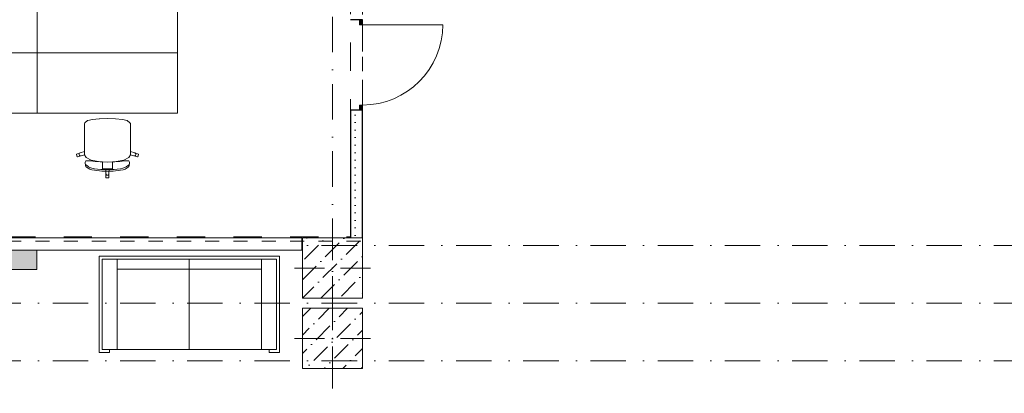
# Model space of a CAD drawing. Header units: millimetres. Extents: x -59761 to 112741, y -57975 to 46221.
# Tile 23 of 256: x -3120 to 6700, y -27898 to -24175. Entities that reach past the tile are written whole.
import ezdxf

# ---------------------------------------------------------------- set-up
doc = ezdxf.new("R2010")
doc.units = ezdxf.units.MM
for name, pattern in [('Wipeout_Contour', [1000, 0, -1000]), ('короткая штриховая', [282.222222, 141.111111, -141.111111]), ('Штриховая', [564.444447, 282.222223, -282.222223]), ('Штрихпунктирная', [670.277762, 352.777767, -176.388884, 0, -141.111112])]:
    doc.linetypes.add(name, pattern=pattern)
for name, color, linetype in [('Интерьер - Мебель', 7, 'Continuous'), ('Интерьер - Фитостена', 7, 'Continuous'), ('Конструктив - ГКЛ', 7, 'Continuous'), ('Конструктив - Колонны', 7, 'Continuous'), ('Элемент модели - Границы зон', 7, 'Continuous'), ('Элемент Модели - Зона', 7, 'Continuous'), ('Элемент Модели - Оси', 2, 'Continuous')]:
    doc.layers.add(name, color=color, linetype=linetype)
pattern_1 = [(45, (-45000, -54000), (-183.8478, 183.8478), [195, -65, 0, -65]), (45, (-44977.02, -53793.17), (-183.8478, 183.8478), [195, -65, 0, -65])]

msp = doc.modelspace()

# ---------------------------------------------------------------- hatches: boundary and pattern name
at = {"layer": 'Интерьер - Фитостена', "linetype": 'Continuous', "lineweight": 0}
msp.add_hatch(color=255, dxfattribs=at).paths.add_polyline_path([(-5600, -26462.5), (-5600, -26662.5), (-2950, -26662.5), (-2950, -26462.5)])
at = {"layer": 'Конструктив - ГКЛ', "linetype": 'Continuous', "lineweight": 0}
msp.add_hatch(color=255, dxfattribs=at).paths.add_polyline_path([(300, -24174.65), (270, -24174.65), (270, -24224.65), (300, -24224.65)])

# ---------------------------------------------------------------- linework, layer by layer
at = {"layer": 'Интерьер - Мебель', "color": 7, "linetype": 'Continuous', "lineweight": 15}
for p, q in [((-2469.21, -25201.84), (-2473.76, -25210.44)), ((-2473.76, -25210.44), (-2473.76, -25241.48)), ((-2442.41, -25180.68), (-2469.21, -25201.84)), ((-2440.27, -25179.81), (-2442.41, -25180.68)), ((-2394.34, -25169.12), (-2440.27, -25179.81)), ((-2325.58, -25161.97), (-2394.34, -25169.12)), ((-2324.52, -25161.87), (-2325.58, -25161.97)), ((-2244.49, -25159.4), (-2324.52, -25161.87)), ((-2244.49, -25159.4), (-2164.45, -25161.87)), ((-2164.45, -25161.87), (-2163.39, -25161.97)), ((-2163.39, -25161.97), (-2094.63, -25169.12)), ((-2094.63, -25169.12), (-2048.7, -25179.81)), ((-2048.7, -25179.81), (-2046.56, -25180.68)), ((-2046.56, -25180.68), (-2019.76, -25201.84)), ((-2019.76, -25201.84), (-2015.21, -25210.44)), ((-2015.21, -25210.44), (-2015.21, -25241.48)), ((-2473.76, -25241.48), (-2473.76, -25277.56)), ((-2473.76, -25277.56), (-2473.76, -25486.67)), ((-2015.21, -25241.48), (-2015.21, -25277.56)), ((-2015.21, -25277.56), (-2015.21, -25486.67)), ((-2552.55, -25513.75), (-2554.49, -25517.52)), ((-2554.49, -25517.52), (-2547.02, -25540.28)), ((-2517.13, -25502.35), (-2552.55, -25513.75)), ((-2543.22, -25542.2), (-2507.81, -25530.8)), ((-2525.92, -25509.79), (-2527.52, -25515.4)), ((-2527.52, -25515.4), (-2526.83, -25521.2)), ((-2526.83, -25521.2), (-2523.95, -25526.29)), ((-2522.27, -25505.2), (-2525.92, -25509.79)), ((-2523.95, -25526.29), (-2519.32, -25529.9)), ((-2517.13, -25502.35), (-2522.27, -25505.2)), ((-2519.32, -25529.9), (-2513.65, -25531.49)), ((-2473.76, -25486.67), (-2517.13, -25502.35)), ((-2513.65, -25531.49), (-2507.81, -25530.8)), ((-2507.81, -25530.8), (-2473.64, -25521.12)), ((-2473.76, -25520.93), (-2473.76, -25486.67)), ((-2473.76, -25520.93), (-2473.64, -25521.12)), ((-2473.64, -25521.12), (-2456.3, -25548.98)), ((-2015.33, -25521.12), (-2032.67, -25548.98)), ((-2015.21, -25520.93), (-2015.33, -25521.12)), ((-1981.17, -25530.8), (-2015.33, -25521.12)), ((-2015.21, -25520.93), (-2015.21, -25486.67)), ((-2015.21, -25486.67), (-1971.84, -25502.35)), ((-1975.32, -25531.49), (-1981.17, -25530.8)), ((-1945.75, -25542.2), (-1981.17, -25530.8)), ((-1969.65, -25529.9), (-1975.32, -25531.49)), ((-1971.84, -25502.35), (-1966.7, -25505.2)), ((-1971.84, -25502.35), (-1936.42, -25513.75)), ((-1965.02, -25526.29), (-1969.65, -25529.9)), ((-1966.7, -25505.2), (-1963.05, -25509.79)), ((-1962.14, -25521.2), (-1965.02, -25526.29)), ((-1963.05, -25509.79), (-1961.45, -25515.4)), ((-1961.45, -25515.4), (-1962.14, -25521.2)), ((-1934.49, -25517.52), (-1941.95, -25540.28)), ((-1936.42, -25513.75), (-1934.49, -25517.52)), ((-2547.02, -25540.28), (-2543.22, -25542.2)), ((-2459.17, -25582.53), (-2465.88, -25594.08)), ((-2465.88, -25594.08), (-2462.59, -25630.16)), ((-2459.5, -25619.6), (-2463.25, -25616.98)), ((-2453.25, -25624.75), (-2459.5, -25619.6)), ((-2441.94, -25579.48), (-2459.17, -25582.53)), ((-2456.3, -25548.98), (-2406.6, -25572.76)), ((-2444.21, -25630.91), (-2453.25, -25624.75)), ((-2413.02, -25582.07), (-2441.94, -25579.48)), ((-2367.71, -25587.9), (-2413.02, -25582.07)), ((-2406.6, -25572.76), (-2332.22, -25588.65)), ((-2316.78, -25592.56), (-2367.71, -25587.9)), ((-2332.22, -25588.65), (-2294.8, -25591.02)), ((-2244.49, -25594.89), (-2316.78, -25592.56)), ((-2294.8, -25591.02), (-2244.49, -25594.22)), ((-2294.8, -25591.02), (-2294.8, -25629.73)), ((-2294.8, -25629.73), (-2294.8, -25659.65)), ((-2194.17, -25591.02), (-2244.49, -25594.22)), ((-2244.49, -25594.89), (-2172.19, -25592.56)), ((-2156.75, -25588.65), (-2194.17, -25591.02)), ((-2194.17, -25591.02), (-2194.17, -25629.73)), ((-2194.17, -25629.73), (-2194.17, -25659.65)), ((-2172.19, -25592.56), (-2121.26, -25587.9)), ((-2082.37, -25572.76), (-2156.75, -25588.65)), ((-2121.26, -25587.9), (-2075.95, -25582.07)), ((-2032.67, -25548.98), (-2082.37, -25572.76)), ((-2075.95, -25582.07), (-2047.03, -25579.48)), ((-2047.03, -25579.48), (-2029.81, -25582.53)), ((-2044.76, -25630.91), (-2035.72, -25624.75)), ((-2035.72, -25624.75), (-2029.47, -25619.6)), ((-2029.81, -25582.53), (-2023.09, -25594.08)), ((-2029.47, -25619.6), (-2025.72, -25616.98)), ((-2023.09, -25594.08), (-2026.38, -25630.16)), ((-1941.95, -25540.28), (-1945.75, -25542.2)), ((-2462.59, -25630.16), (-2452.05, -25643.35)), ((-2452.05, -25643.35), (-2421.02, -25663.41)), ((-2432.5, -25640.98), (-2444.21, -25630.91)), ((-2419.31, -25648.66), (-2432.5, -25640.98)), ((-2421.02, -25663.41), (-2401.07, -25670.67)), ((-2398.95, -25654.93), (-2419.31, -25648.66)), ((-2401.07, -25670.67), (-2375.19, -25675.47)), ((-2373.01, -25659.87), (-2398.95, -25654.93)), ((-2375.19, -25675.47), (-2301.99, -25682.45)), ((-2343.03, -25663.56), (-2373.01, -25659.87)), ((-2310.58, -25666.1), (-2343.03, -25663.56)), ((-2277.21, -25667.56), (-2310.58, -25666.1)), ((-2301.99, -25682.45), (-2244.49, -25684.63)), ((-2294.8, -25659.65), (-2261.38, -25659.65)), ((-2244.49, -25668.03), (-2277.21, -25667.56)), ((-2261.38, -25659.65), (-2244.49, -25659.65)), ((-2261.38, -25659.65), (-2259.58, -25709.51)), ((-2259.58, -25709.51), (-2258.43, -25715.23)), ((-2259.58, -25709.51), (-2259.58, -25746.4)), ((-2258.43, -25715.23), (-2255.16, -25720.08)), ((-2255.16, -25720.08), (-2250.26, -25723.33)), ((-2250.26, -25723.33), (-2244.49, -25724.47)), ((-2227.59, -25659.65), (-2244.49, -25659.65)), ((-2244.49, -25668.03), (-2211.76, -25667.56)), ((-2186.98, -25682.45), (-2244.49, -25684.63)), ((-2238.71, -25723.33), (-2244.49, -25724.47)), ((-2233.81, -25720.08), (-2238.71, -25723.33)), ((-2230.54, -25715.23), (-2233.81, -25720.08)), ((-2229.39, -25709.51), (-2230.54, -25715.23)), ((-2227.59, -25659.65), (-2229.39, -25709.51)), ((-2229.39, -25709.51), (-2229.39, -25746.4)), ((-2194.17, -25659.65), (-2227.59, -25659.65)), ((-2211.76, -25667.56), (-2178.4, -25666.1)), ((-2113.78, -25675.47), (-2186.98, -25682.45)), ((-2178.4, -25666.1), (-2145.94, -25663.56)), ((-2145.94, -25663.56), (-2115.96, -25659.87)), ((-2115.96, -25659.87), (-2090.02, -25654.93)), ((-2087.9, -25670.67), (-2113.78, -25675.47)), ((-2090.02, -25654.93), (-2069.66, -25648.66)), ((-2067.95, -25663.41), (-2087.9, -25670.67)), ((-2069.66, -25648.66), (-2056.47, -25640.98)), ((-2036.92, -25643.35), (-2067.95, -25663.41)), ((-2056.47, -25640.98), (-2044.76, -25630.91)), ((-2026.38, -25630.16), (-2036.92, -25643.35)), ((-2259.58, -25746.4), (-2256.56, -25749.4)), ((-2256.56, -25749.4), (-2244.49, -25749.4)), ((-2232.41, -25749.4), (-2244.49, -25749.4)), ((-2229.39, -25746.4), (-2232.41, -25749.4)), ((-527.96, -26529.62), (-2327.96, -26529.62)), ((-2327.96, -27489.62), (-2327.96, -26529.62)), ((-2297.96, -27459.62), (-2297.96, -26559.62)), ((-2297.96, -26559.62), (-557.96, -26559.62)), ((-2147.96, -27459.62), (-2147.96, -26559.62)), ((-1427.96, -27459.62), (-1427.96, -26559.62)), ((-707.96, -27459.62), (-707.96, -26559.62)), ((-557.96, -26559.62), (-557.96, -27459.62)), ((-527.96, -27489.62), (-527.96, -26529.62)), ((-707.96, -26659.62), (-2147.96, -26659.62)), ((-2327.96, -27489.62), (-2222.96, -27489.62)), ((-557.96, -27459.62), (-2297.96, -27459.62)), ((-2222.96, -27489.62), (-2222.96, -27459.62)), ((-632.96, -27489.62), (-632.96, -27459.62)), ((-527.96, -27489.62), (-632.96, -27489.62))]:
    msp.add_line(p, q, dxfattribs=at)
at = {"layer": 'Интерьер - Мебель', "color": 7, "linetype": 'Continuous', "lineweight": 15, "flags": 128}
for points in [[(-4344.49, -24504.4), (-2944.49, -24504.4), (-2944.49, -23904.4), (-4344.49, -23904.4)], [(-2944.49, -24504.4), (-1544.49, -24504.4), (-1544.49, -23904.4), (-2944.49, -23904.4)], [(-4344.49, -24504.4), (-2944.49, -24504.4), (-2944.49, -25104.4), (-4344.49, -25104.4)], [(-2944.49, -24504.4), (-1544.49, -24504.4), (-1544.49, -25104.4), (-2944.49, -25104.4)]]:
    msp.add_lwpolyline(points, close=True, dxfattribs=at)
at = {"layer": 'Интерьер - Фитостена', "color": 7, "linetype": 'Continuous', "lineweight": 15, "flags": 128}
msp.add_lwpolyline([(-5600, -26462.5), (-2950, -26462.5), (-2950, -26662.5), (-5600, -26662.5)], close=True, dxfattribs=at)
at = {"layer": 'Конструктив - ГКЛ', "color": 7, "linetype": 'Continuous', "lineweight": 30}
for p, q in [((270, -24174.65), (180, -24174.65)), ((270, -24174.65), (180, -24174.65)), ((300, -24174.65), (270, -24174.65)), ((300, -24174.65), (270, -24174.65)), ((300, -24174.65), (270, -24174.65))]:
    msp.add_line(p, q, dxfattribs=at)
at = {"layer": 'Конструктив - ГКЛ', "color": 7, "linetype": 'Continuous', "lineweight": 5}
for p, q in [((270, -24224.65), (270, -24174.65)), ((270, -24174.65), (300, -24174.65)), ((300, -24224.65), (270, -24224.65)), ((300, -24174.65), (300, -24224.65)), ((300, -24224.65), (1100, -24224.65)), ((270, -25024.65), (300, -25024.65))]:
    msp.add_line(p, q, dxfattribs=at)
msp.add_arc((300, -24224.65), 800, 270, 0, dxfattribs=at)
at = {"layer": 'Элемент Модели - Зона', "color": 253, "linetype": 'Штриховая', "lineweight": 15, "flags": 128}
for points in [[(-8890, -26337.5), (180, -26337.5), (180, -18300), (-300, -18300), (-300, -17920), (-8250, -17920), (-8250, -18300), (-8850, -18300), (-8850, -17920), (-8890, -17920)], [(-8850, -26462.5), (-8890, -26462.5), (-8890, -35700), (300, -35700), (22804.74, -35700), (22804.74, -30917.04), (26685.92, -27035.86), (26700.06, -27050), (26720.02, -27050), (26720.02, -27030), (26680.06, -27030), (26680.06, -26966.28), (22804.74, -23090.96), (22804.74, -20310.5), (20654.74, -20310.5), (20654.74, -17920), (18300, -17920), (18300, -18300), (17700, -18300), (17700, -17920), (9300, -17920), (9300, -18300), (8843.73, -18300), (8843.73, -19745.4), (5659.84, -22929.3), (300, -22929.3), (300, -26350), (300, -26462.5), (300, -26950), (-300, -26950), (-300, -26462.5), (-8250, -26462.5), (-8250, -26950), (-8850, -26950)], [(-300, -27650), (-300, -27050), (300, -27050), (300, -27650)]]:
    msp.add_lwpolyline(points, close=True, dxfattribs=at)
at = {"layer": 'Элемент Модели - Оси', "color": 7, "linetype": 'Штрихпунктирная', "lineweight": 15}
msp.add_line((-57760.58, -27000), (110650, -27000), dxfattribs=at)

# ---------------------------------------------------------------- next in the draw order: wipeouts: each hides what was drawn before it
at = {"color": 254, "linetype": 'Wipeout_Contour', "lineweight": 0, "ltscale": 9910689.732211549}
msp.add_wipeout([(180, -25074.65), (180, -26350), (300, -26350), (300, -25074.65)], dxfattribs=at).dxf.layer = 'Конструктив - ГКЛ'
at = {"color": 254, "linetype": 'Wipeout_Contour', "lineweight": 0, "ltscale": 9910564.734938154}
msp.add_wipeout([(-300, -27650), (300, -27650), (300, -27050), (-300, -27050)], dxfattribs=at).dxf.layer = 'Конструктив - Колонны'

# ---------------------------------------------------------------- next in the draw order: hatches: boundary and pattern name
at = {"layer": 'Конструктив - ГКЛ', "linetype": 'Continuous', "lineweight": 0}
msp.add_hatch(color=255, dxfattribs=at).paths.add_polyline_path([(270, -25074.65), (300, -25074.65), (300, -25024.65), (270, -25024.65)])
at = {"layer": 'Конструктив - ГКЛ', "linetype": 'Continuous', "lineweight": 5}
h = msp.add_hatch(dxfattribs=at)
h.set_pattern_fill('ШТУКАТУРКА__ГИПС_03_000D', style=0, pattern_type=2)
h.set_pattern_definition([(0, (-45000, -54000), (0, 75), [0, -75])])
h.paths.add_polyline_path([(180, -25074.65), (180, -26350), (300, -26350), (300, -25074.65)])
at = {"layer": 'Конструктив - Колонны', "linetype": 'Continuous', "lineweight": 15}
h = msp.add_hatch(dxfattribs=at)
h.set_pattern_fill('БЕТОН_01_000D', style=0, pattern_type=2)
h.set_pattern_definition(pattern_1)
h.paths.add_polyline_path([(-300, -27650), (300, -27650), (300, -27050), (-300, -27050)])

# ---------------------------------------------------------------- next in the draw order: linework, layer by layer
at = {"layer": 'Конструктив - ГКЛ', "color": 7, "linetype": 'Continuous', "lineweight": 5}
for p, q in [((270, -25074.65), (270, -25024.65)), ((300, -25024.65), (300, -25074.65)), ((300, -25074.65), (270, -25074.65))]:
    msp.add_line(p, q, dxfattribs=at)
at = {"layer": 'Конструктив - ГКЛ', "color": 7, "linetype": 'Continuous', "lineweight": 30}
for p, q in [((270, -25074.65), (180, -25074.65)), ((270, -25074.65), (180, -25074.65)), ((300, -25074.65), (270, -25074.65)), ((300, -25074.65), (270, -25074.65)), ((300, -25074.65), (270, -25074.65))]:
    msp.add_line(p, q, dxfattribs=at)
at = {"layer": 'Конструктив - ГКЛ', "color": 7, "linetype": 'Continuous', "lineweight": 30, "flags": 128}
for points in [[(180, -25074.65), (180, -26350)], [(300, -26350), (300, -25074.65)]]:
    msp.add_lwpolyline(points, dxfattribs=at)
at = {"layer": 'Конструктив - Колонны', "color": 7, "linetype": 'Continuous', "lineweight": 0}
for p, q in [((0, -27270), (0, -26970)), ((-80, -27350), (-380, -27350)), ((80, -27350), (380, -27350)), ((0, -27430), (0, -27730))]:
    msp.add_line(p, q, dxfattribs=at)
at = {"layer": 'Конструктив - Колонны', "color": 7, "linetype": 'Continuous', "lineweight": 15, "flags": 128}
msp.add_lwpolyline([(-300, -27650), (300, -27650), (300, -27050), (-300, -27050)], close=True, dxfattribs=at)
at = {"layer": 'Конструктив - Колонны', "color": 7, "linetype": 'Continuous', "lineweight": 0}
msp.add_point((0, -27350), dxfattribs=at)
at = {"layer": 'Элемент Модели - Оси', "color": 7, "linetype": 'Штрихпунктирная', "lineweight": 15}
msp.add_line((-57760.58, -27575), (110650, -27575), dxfattribs=at)

# ---------------------------------------------------------------- next in the draw order: wipeouts: each hides what was drawn before it
at = {"color": 254, "linetype": 'Wipeout_Contour', "lineweight": 0, "ltscale": 9910210.46767173}
msp.add_wipeout([(-300, -26950), (300, -26950), (300, -26350), (-300, -26350)], dxfattribs=at).dxf.layer = 'Конструктив - Колонны'

# ---------------------------------------------------------------- next in the draw order: hatches: boundary and pattern name
at = {"layer": 'Конструктив - Колонны', "linetype": 'Continuous', "lineweight": 15}
h = msp.add_hatch(dxfattribs=at)
h.set_pattern_fill('БЕТОН_01_000D', style=0, pattern_type=2)
h.set_pattern_definition(pattern_1)
h.paths.add_polyline_path([(-300, -26950), (300, -26950), (300, -26350), (-300, -26350)])

# ---------------------------------------------------------------- next in the draw order: linework, layer by layer
at = {"layer": 'Конструктив - Колонны', "color": 7, "linetype": 'Continuous', "lineweight": 0}
for p, q in [((0, -26570), (0, -26270)), ((-80, -26650), (-380, -26650)), ((80, -26650), (380, -26650)), ((0, -26730), (0, -27030))]:
    msp.add_line(p, q, dxfattribs=at)
at = {"layer": 'Конструктив - Колонны', "color": 7, "linetype": 'Continuous', "lineweight": 15, "flags": 128}
msp.add_lwpolyline([(-300, -26950), (300, -26950), (300, -26350), (-300, -26350)], close=True, dxfattribs=at)
at = {"layer": 'Конструктив - Колонны', "color": 7, "linetype": 'Continuous', "lineweight": 0}
msp.add_point((0, -26650), dxfattribs=at)
at = {"layer": 'Элемент Модели - Оси', "color": 7, "linetype": 'Штрихпунктирная', "lineweight": 15}
for p, q in [((0, 38200), (0, -55975)), ((-57760.58, -26425), (110650, -26425))]:
    msp.add_line(p, q, dxfattribs=at)

# ---------------------------------------------------------------- next in the draw order: wipeouts: each hides what was drawn before it
at = {"color": 254, "linetype": 'Wipeout_Contour', "lineweight": 0, "ltscale": 9893126.466846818}
msp.add_wipeout([(-8245, -26470), (-305, -26470), (-305, -26350), (-8245, -26350)], dxfattribs=at).dxf.layer = 'Конструктив - ГКЛ'

# ---------------------------------------------------------------- next in the draw order: linework, layer by layer
at = {"layer": 'Конструктив - ГКЛ', "color": 7, "linetype": 'Continuous', "lineweight": 15, "flags": 128}
for points in [[(-305, -26350), (-8250, -26350)], [(-305, -26470), (-305, -26350)], [(-8245, -26470), (-305, -26470)]]:
    msp.add_lwpolyline(points, dxfattribs=at)
at = {"layer": 'Элемент модели - Границы зон', "color": 7, "linetype": 'короткая штриховая', "lineweight": 15}
msp.add_lwpolyline([(-8890, -26380), (300, -26380), (300, -17920)], dxfattribs=at)

doc.saveas('drawing.dxf')
